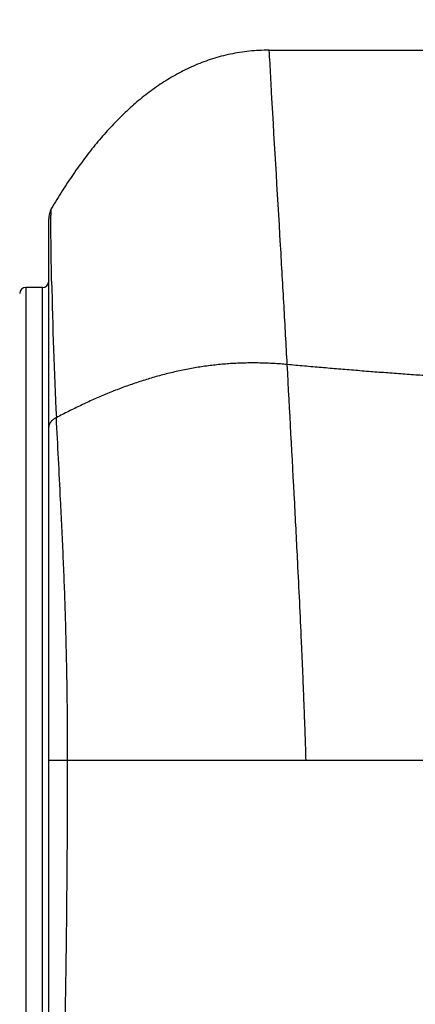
# Model space of a CAD drawing. Header units: millimetres. Extents: x 0 to 1071, y 0 to 742.
# Tile 90 of 130: x 317.5 to 327.09, y 374.68 to 398.54. Entities that reach past the tile are written whole.
import ezdxf

# ---------------------------------------------------------------- set-up
doc = ezdxf.new("R2010")
doc.units = ezdxf.units.MM
doc.header["$LTSCALE"] = 0.454724
doc.linetypes.add('CENTER', pattern=[50.8, 31.75, -6.35, 6.35, -6.35])
doc.layers.add('NoLayerName_001', color=7, linetype='Continuous')
doc.layers.add('NoLayerName_007', color=7, linetype='Continuous')
doc.styles.get("Standard").update_dxf_attribs({"font": 'txt', "bigfont": 'extfont2'})
doc.dimstyles.get("Standard").update_dxf_attribs({"dimtxt": 2.5, "dimasz": 2.5, "dimexe": 1, "dimexo": 1, "dimtad": 1, "dimdec": 3, "dimzin": 0, "dimdsep": 46, "dimtxsty": 'Standard', "dimcen": 2.5, "dimadec": 3, "dimazin": 0, "dimtfac": 0.75, "dimtdec": 3, "dimtmove": 0, "dimatfit": 3, "dimfxl": 1, "dimarcsym": 0})

# ---------------------------------------------------------------- blocks, each defined once
blk = doc.blocks.new('_OPEN30')
at = {"color": 0, "linetype": 'ByBlock', "lineweight": -2}
for p, q in [((-1, 0.267949), (0, 0)), ((0, 0), (-1, -0.267949)), ((0, 0), (-1, 0))]:
    blk.add_line(p, q, dxfattribs=at)
blk = doc.blocks.new('*D139')
at = {"layer": 'Defpoints', "color": 0}
for p in [(300, 427.831), (425, 422.9), (300, 318.75)]:
    blk.add_point(p, dxfattribs=at)
at = {"layer": 'NoLayerName_001', "color": 0, "linetype": 'Continuous', "lineweight": 13}
for p, q in [((300, 425.331), (300, 316.25)), ((425, 420.4), (425, 316.25)), ((421.25, 318.75), (303.75, 318.75))]:
    blk.add_line(p, q, dxfattribs=at)
at = {"layer": 'NoLayerName_001', "color": 0, "lineweight": 13, "xscale": 3.75, "yscale": 3.75, "zscale": 3.75, "rotation": 180}
blk.add_blockref('_OPEN30', (300, 318.75), dxfattribs=at)
at = {"layer": 'NoLayerName_001', "color": 0, "lineweight": 13, "xscale": 3.75, "yscale": 3.75, "zscale": 3.75}
blk.add_blockref('_OPEN30', (425, 318.75), dxfattribs=at)
at = {"layer": 'NoLayerName_001', "color": 0, "lineweight": 13, "insert": (362.5, 325.717), "char_height": 8.75, "attachment_point": 5}
blk.add_mtext('\\W0.8000;125', dxfattribs=at)

msp = doc.modelspace()

# ---------------------------------------------------------------- linework, layer by layer
at = {"layer": 'NoLayerName_001', "color": 60, "linetype": 'Continuous', "lineweight": 25}
for p, q in [((323.550062, 397.8), (330.118906, 397.8)), ((318.200062, 367.811208), (318.200062, 393.714842)), ((317.646186, 392.05), (317.646186, 369.15)), ((318.050062, 392.05), (317.646186, 392.05)), ((318.050062, 369.15), (318.050062, 392.05)), ((318.200062, 380.6), (324.443538, 380.6))]:
    msp.add_line(p, q, dxfattribs=at)
at = {"layer": 'NoLayerName_001', "color": 4, "linetype": 'CENTER', "lineweight": 13}
msp.add_line((362.5, 380.6), (296.126207, 380.6), dxfattribs=at)
at = {"layer": 'NoLayerName_001', "color": 60, "linetype": 'Continuous', "lineweight": 25}
for centre, radius, start, end in [((318.700062, 393.714836), 0.5, 149.4882625, 179.9997731), ((318.050062, 392.2), 0.15, 270, 0), ((427.692362, 394.340357), 109.441469, 181.11744311, 182.85158082), ((317.646186, 391.9), 0.15, 90, 178.5)]:
    msp.add_arc(centre, radius, start, end, dxfattribs=at)
for points, knots in [([(323.550062, 397.8), (323.468024, 397.797898), (323.305964, 397.796855), (323.066522, 397.77713), (322.833833, 397.747158), (322.607623, 397.705591), (322.387576, 397.653471), (322.173384, 397.591221), (321.964739, 397.519422), (321.761322, 397.438637), (321.562861, 397.349335), (321.369182, 397.251783), (321.180112, 397.146289), (320.995479, 397.033151), (320.81511, 396.912671), (320.638833, 396.785148), (320.466476, 396.650879), (320.297852, 396.510167), (320.132835, 396.363227), (319.971323, 396.210246), (319.813203, 396.051414), (319.658365, 395.886919), (319.5067, 395.716952), (319.358097, 395.541702), (319.212444, 395.361355), (319.069629, 395.176089), (318.929582, 394.986037), (318.79224, 394.791319), (318.65749, 394.592086), (318.525404, 394.388379), (318.395363, 394.180649), (318.311746, 394.039402), (318.269304, 393.968717)], [0, 0, 0, 0, 0.246197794, 0.485960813, 0.720208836, 0.949816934, 1.175606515, 1.398337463, 1.618701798, 1.837318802, 2.0547218, 2.271373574, 2.487694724, 2.704064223, 2.92081894, 3.138253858, 3.356622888, 3.576141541, 3.797003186, 4.019382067, 4.243428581, 4.469270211, 4.697012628, 4.926740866, 5.15852054, 5.392404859, 5.628449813, 5.866702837, 6.107200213, 6.349967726, 6.595021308, 6.842367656, 6.842367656, 6.842367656, 6.842367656]), ([(318.254396, 393.63284), (318.254433, 393.642821), (318.254485, 393.660289), (318.254626, 393.685242), (318.254791, 393.7077), (318.254982, 393.727662), (318.255186, 393.745128), (318.255388, 393.760098), (318.255619, 393.775068), (318.255882, 393.790037), (318.256183, 393.805006), (318.25647, 393.81748), (318.256725, 393.827459), (318.256929, 393.834943), (318.257149, 393.842426), (318.257387, 393.849909), (318.257644, 393.85739), (318.257924, 393.86487), (318.258226, 393.872348), (318.258555, 393.879825), (318.258914, 393.8873), (318.259307, 393.894775), (318.259739, 393.902251), (318.260212, 393.909729), (318.260733, 393.917205), (318.261328, 393.924672), (318.262022, 393.932121), (318.262847, 393.939544), (318.263802, 393.946962), (318.265089, 393.954344), (318.266232, 393.96182), (318.268401, 393.966383), (318.269305, 393.968702)], [0, 0, 0, 0, 0.0299442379, 0.0524026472, 0.074861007, 0.0973191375, 0.1122910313, 0.1272627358, 0.1422342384, 0.1572056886, 0.172177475, 0.1871500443, 0.1946367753, 0.2021237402, 0.2096106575, 0.2170972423, 0.2245832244, 0.2320683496, 0.2395523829, 0.2470355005, 0.2545188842, 0.2620039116, 0.269492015, 0.2769846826, 0.2844810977, 0.2919742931, 0.2994569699, 0.3069230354, 0.3143830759, 0.3218790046, 0.329442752, 0.3369105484, 0.3369105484, 0.3369105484, 0.3369105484]), ([(318.271707, 392.206048), (318.270362, 392.277381), (318.267572, 392.420045), (318.263988, 392.634051), (318.260759, 392.848065), (318.258256, 393.038306), (318.256326, 393.204771), (318.255252, 393.323677), (318.254659, 393.418804), (318.254378, 393.490149), (318.254249, 393.561495), (318.254364, 393.609058), (318.254396, 393.63284)], [0, 0, 0, 0, 0.214036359, 0.428072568, 0.6421099, 0.856149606, 0.998844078, 1.141537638, 1.212883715, 1.284229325, 1.355574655, 1.426920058, 1.426920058, 1.426920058, 1.426920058]), ([(323.986405, 390.183912), (323.931072, 390.188548), (323.820456, 390.198563), (323.654172, 390.209131), (323.487734, 390.217011), (323.321164, 390.221703), (323.154539, 390.22332), (322.987917, 390.221776), (322.82136, 390.216993), (322.654928, 390.20889), (322.48868, 390.197386), (322.322684, 390.182402), (322.156997, 390.164011), (321.991676, 390.142289), (321.826782, 390.117308), (321.662373, 390.089144), (321.498508, 390.057871), (321.335245, 390.023563), (321.172644, 389.986294), (321.010761, 389.946137), (320.849639, 389.903164), (320.689304, 389.857454), (320.529772, 389.809084), (320.371058, 389.758131), (320.213176, 389.704671), (320.056139, 389.648781), (319.899961, 389.590537), (319.744657, 389.530017), (319.590238, 389.467293), (319.436708, 389.402446), (319.284061, 389.335559), (319.132289, 389.266715), (318.981387, 389.195994), (318.831337, 389.123493), (318.682166, 389.049231), (318.53374, 388.973528), (318.435582, 388.921556), (318.386409, 388.895761)], [0, 0, 0, 0, 0.166580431, 0.33318694, 0.499808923, 0.666436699, 0.833061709, 0.999679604, 1.166292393, 1.332906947, 1.499535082, 1.666191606, 1.832884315, 1.999615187, 2.166382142, 2.333179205, 2.499996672, 2.666821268, 2.833636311, 3.000421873, 3.1671645, 3.333875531, 3.500567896, 3.667251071, 3.833931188, 4.000611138, 4.167290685, 4.333966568, 4.500632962, 4.667289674, 4.833942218, 5.000593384, 5.16724294, 5.333887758, 5.500521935, 5.667136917, 5.833721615, 5.833721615, 5.833721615, 5.833721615]), ([(318.386409, 388.895761), (318.383291, 388.894228), (318.377033, 388.891208), (318.367777, 388.886406), (318.358607, 388.881436), (318.349546, 388.876263), (318.340599, 388.870891), (318.331777, 388.865314), (318.323088, 388.859528), (318.314542, 388.853529), (318.306149, 388.847313), (318.297919, 388.840877), (318.289871, 388.834215), (318.282023, 388.827321), (318.274391, 388.82019), (318.266996, 388.812819), (318.259854, 388.805202), (318.252984, 388.797335), (318.246406, 388.789214), (318.240143, 388.780839), (318.234222, 388.772215), (318.228675, 388.763346), (318.22353, 388.754238), (318.218819, 388.744897), (318.214571, 388.735329), (318.210819, 388.725542), (318.20759, 388.715559), (318.204901, 388.705412), (318.202768, 388.69514), (318.201237, 388.684778), (318.200229, 388.674365), (318.200169, 388.667401), (318.200062, 388.663927)], [0, 0, 0, 0, 0.0104202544, 0.0208466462, 0.0312771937, 0.041710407, 0.0521453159, 0.0625814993, 0.0730191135, 0.0834589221, 0.0939023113, 0.1043493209, 0.1147967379, 0.125242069, 0.1356841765, 0.1461233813, 0.1565615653, 0.1670022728, 0.177450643, 0.1879072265, 0.1983663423, 0.2088242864, 0.2192801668, 0.229736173, 0.2401978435, 0.2506739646, 0.2611652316, 0.2716604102, 0.2821489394, 0.2926222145, 0.3030740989, 0.3135014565, 0.3135014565, 0.3135014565, 0.3135014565]), ([(318.660273, 380.6), (318.660113, 380.710684), (318.660028, 380.932054), (318.658495, 381.264108), (318.656119, 381.596164), (318.652749, 381.928215), (318.648424, 382.260259), (318.643131, 382.592291), (318.636872, 382.924307), (318.629644, 383.256305), (318.621447, 383.588278), (318.61228, 383.920225), (318.60214, 384.25214), (318.591027, 384.58402), (318.578941, 384.915861), (318.565872, 385.24766), (318.551901, 385.579418), (318.537124, 385.911138), (318.516504, 386.353389), (318.467121, 387.348309), (318.420573, 388.232545), (318.386409, 388.895761)], [0, 0, 0, 0, 0.332051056, 0.664109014, 0.996172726, 1.328241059, 1.660312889, 1.992387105, 2.324462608, 2.65653831, 2.988613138, 3.32068603, 3.652755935, 3.984821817, 4.316882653, 4.648937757, 4.980988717, 5.313037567, 5.645085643, 6.309181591, 8.301465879, 8.301465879, 8.301465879, 8.301465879]), ([(318.450996, 370.684054), (318.456496, 370.766536), (318.467736, 370.931484), (318.483157, 371.179001), (318.497687, 371.426573), (318.511149, 371.674204), (318.52356, 371.921891), (318.53497, 372.169625), (318.545449, 372.4174), (318.555059, 372.665211), (318.563866, 372.913051), (318.571933, 373.160915), (318.57932, 373.4088), (318.586088, 373.656703), (318.592299, 373.90462), (318.599919, 374.235192), (318.608322, 374.648431), (318.616956, 375.144345), (318.624503, 375.640275), (318.632195, 376.218877), (318.6405, 376.962814), (318.6485, 377.872094), (318.654864, 378.781387), (318.658731, 379.608026), (318.660169, 380.186677), (318.660234, 380.517335), (318.660274, 380.6)], [0, 0, 0, 0, 0.247994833, 0.495991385, 0.743988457, 0.99198514, 1.239981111, 1.487977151, 1.735973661, 1.983970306, 2.231966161, 2.4799612, 2.727956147, 2.975951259, 3.223946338, 3.471940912, 3.96792913, 4.4639174, 4.959904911, 5.455892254, 6.19987474, 7.191854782, 8.183834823, 8.9278174, 9.671798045, 9.919791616, 9.919791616, 9.919791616, 9.919791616])]:
    msp.add_open_spline(points, degree=3, knots=knots, dxfattribs=at)
at = {"layer": 'NoLayerName_007', "color": 60, "linetype": 'Continuous', "lineweight": 25}
msp.add_line((324.443538, 380.6), (336.550062, 380.6), dxfattribs=at)
for points, knots in [([(323.986405, 390.183912), (323.960398, 390.656696), (323.907944, 391.619805), (323.778912, 393.895965), (323.65412, 395.908873), (323.571569, 397.449935), (323.557108, 397.695025), (323.554084, 397.747547), (323.551342, 397.782512), (323.550062, 397.8)], [0, 0, 0, 0, 1.420498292, 2.893607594, 6.839435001, 7.470767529, 7.523378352, 7.575988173, 7.628591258, 7.628591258, 7.628591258, 7.628591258]), ([(336.472366, 389.600021), (336.333434, 389.600292), (336.055569, 389.600542), (335.638773, 389.602671), (335.221983, 389.605879), (334.805201, 389.610379), (334.388435, 389.616145), (333.971689, 389.623213), (333.554967, 389.631605), (333.138276, 389.641346), (332.721619, 389.652461), (332.305002, 389.664937), (331.888428, 389.678761), (331.4719, 389.69392), (331.055423, 389.7104), (330.639, 389.728188), (330.222635, 389.747271), (329.806331, 389.767636), (329.390092, 389.789271), (328.973921, 389.812167), (328.55782, 389.836317), (328.141793, 389.86171), (327.725843, 389.888338), (327.309972, 389.916193), (326.894182, 389.945264), (326.478479, 389.975547), (326.062867, 390.007059), (325.647352, 390.039822), (325.23194, 390.073839), (324.816641, 390.109182), (324.401442, 390.14566), (324.12476, 390.171269), (323.986405, 390.183912)], [0, 0, 0, 0, 0.416795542, 0.833595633, 1.250398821, 1.667203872, 2.08400977, 2.500815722, 2.917621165, 3.334425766, 3.751229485, 4.168032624, 4.584835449, 5.001638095, 5.418440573, 5.835242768, 6.252044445, 6.668845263, 7.085645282, 7.502445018, 7.919244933, 8.336045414, 8.752846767, 9.169649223, 9.586452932, 10.003257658, 10.420062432, 10.836866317, 11.25366854, 11.67046849, 12.087265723, 12.504059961, 12.504059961, 12.504059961, 12.504059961]), ([(324.443538, 380.6), (324.438379, 380.759832), (324.428386, 381.079507), (324.41145, 381.558956), (324.393468, 382.038368), (324.374319, 382.517737), (324.354155, 382.997068), (324.326021, 383.636128), (324.28876, 384.434862), (324.233539, 385.552935), (324.134389, 387.469375), (324.046595, 389.066125), (323.986405, 390.183912)], [0, 0, 0, 0, 0.479746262, 0.959492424, 1.439240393, 1.918991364, 2.398745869, 2.878503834, 3.838026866, 4.797550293, 6.23680987, 9.595028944, 9.595028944, 9.595028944, 9.595028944])]:
    msp.add_open_spline(points, degree=3, knots=knots, dxfattribs=at)

# ---------------------------------------------------------------- dimensions: what is measured, and where the dimension line sits
at = {"layer": 'NoLayerName_001', "color": 3, "linetype": 'Continuous', "lineweight": 13}
dim = msp.add_linear_dim(base=(300, 318.75), p1=(425, 422.9), p2=(300, 427.830802), angle=180, text='\\W0.8000;<>', dimstyle='Standard', override={"dimtxt": 8.75, "dimasz": 3.75, "dimexe": 2.5, "dimexo": 2.5, "dimgap": 2.5, "dimzin": 8, "dimblk": 'OPEN30', "dimclrd": 0, "dimclre": 0, "dimclrt": 0, "dimtp": 0, "dimtm": 0, "dimlwd": 13, "dimlwe": 13}, dxfattribs=at)
dim.commit()
dim.dimension.update_dxf_attribs({"geometry": '*D139', "text_midpoint": (362.5, 318.75), "dimtype": 160})

doc.saveas('drawing.dxf')
